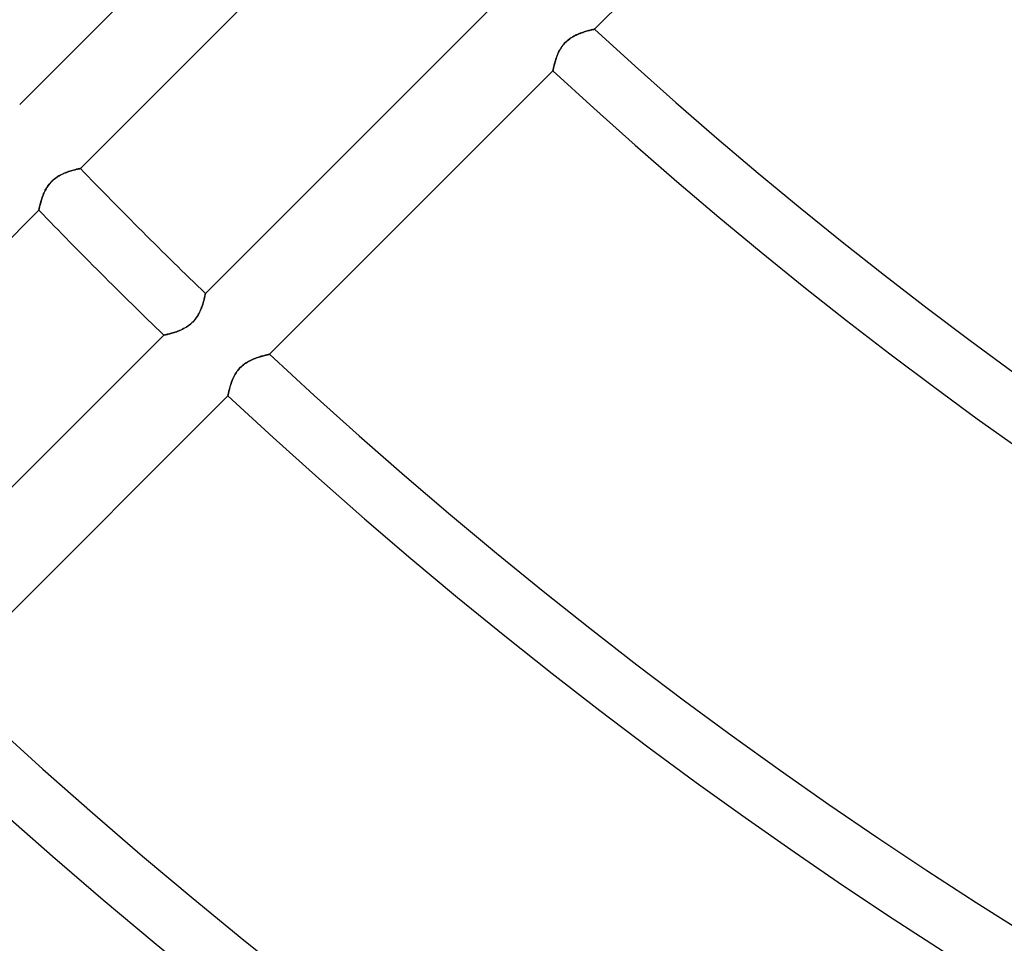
# Model space of a CAD drawing. Header units: millimetres. Extents: x -215 to 215, y -215 to 215.
# Tile 8 of 57: x -97 to -71, y -113 to -88. Entities that reach past the tile are written whole.
import ezdxf

# ---------------------------------------------------------------- set-up
doc = ezdxf.new("R2010")
doc.units = ezdxf.units.MM
doc.layers.add('MAIN-1', color=7, linetype='Continuous')
doc.layers.add('MAIN-2', color=7, linetype='Continuous')

msp = doc.modelspace()

# ---------------------------------------------------------------- linework, layer by layer
at = {"layer": 'MAIN-1'}
for p, q in [((-81.862, -88.586), (-74.234, -80.958)), ((-89.708, -82.983), (-97.334, -90.61)), ((-95.698, -92.336), (-88.076, -84.713)), ((-84.713, -88.076), (-92.336, -95.698)), ((-82.428, -88.779), (-82.392, -88.76)), ((-82.392, -88.76), (-82.357, -88.743)), ((-82.357, -88.743), (-82.322, -88.727)), ((-82.322, -88.727), (-82.286, -88.712)), ((-82.286, -88.712), (-82.251, -88.698)), ((-82.251, -88.698), (-82.217, -88.685)), ((-82.217, -88.685), (-82.183, -88.673)), ((-82.183, -88.673), (-82.15, -88.662)), ((-82.15, -88.662), (-82.117, -88.651)), ((-82.117, -88.651), (-82.086, -88.642)), ((-82.086, -88.642), (-82.056, -88.633)), ((-82.056, -88.633), (-82.028, -88.626)), ((-82.028, -88.626), (-82.001, -88.619)), ((-82.001, -88.619), (-81.976, -88.612)), ((-81.976, -88.612), (-81.953, -88.607)), ((-81.953, -88.607), (-81.933, -88.602)), ((-81.933, -88.602), (-81.914, -88.598)), ((-81.914, -88.598), (-81.899, -88.594)), ((-81.899, -88.594), (-81.885, -88.591)), ((-81.885, -88.591), (-81.875, -88.589)), ((-81.875, -88.589), (-81.868, -88.587)), ((-81.868, -88.587), (-81.863, -88.586)), ((-81.863, -88.586), (-81.862, -88.586)), ((-82.739, -89.052), (-82.714, -89.019)), ((-82.714, -89.019), (-82.687, -88.987)), ((-82.687, -88.987), (-82.659, -88.956)), ((-82.659, -88.956), (-82.629, -88.926)), ((-82.629, -88.926), (-82.598, -88.898)), ((-82.598, -88.898), (-82.566, -88.871)), ((-82.566, -88.871), (-82.532, -88.845)), ((-82.532, -88.845), (-82.498, -88.822)), ((-82.498, -88.822), (-82.463, -88.8)), ((-82.463, -88.8), (-82.428, -88.779)), ((-82.883, -89.33), (-82.87, -89.296)), ((-82.87, -89.296), (-82.855, -89.261)), ((-82.855, -89.261), (-82.84, -89.226)), ((-82.84, -89.226), (-82.823, -89.191)), ((-82.823, -89.191), (-82.804, -89.156)), ((-82.804, -89.156), (-82.784, -89.121)), ((-82.784, -89.121), (-82.763, -89.087)), ((-82.763, -89.087), (-82.739, -89.052)), ((-82.955, -89.575), (-82.949, -89.549)), ((-82.949, -89.549), (-82.942, -89.521)), ((-82.942, -89.521), (-82.934, -89.492)), ((-82.934, -89.492), (-82.926, -89.462)), ((-82.926, -89.462), (-82.917, -89.43)), ((-82.917, -89.43), (-82.906, -89.397)), ((-82.906, -89.397), (-82.895, -89.364)), ((-82.895, -89.364), (-82.883, -89.33)), ((-90.61, -97.334), (-82.983, -89.708)), ((-82.983, -89.706), (-82.982, -89.702)), ((-82.983, -89.708), (-82.983, -89.706)), ((-82.982, -89.702), (-82.981, -89.695)), ((-82.981, -89.695), (-82.979, -89.685)), ((-82.979, -89.685), (-82.976, -89.673)), ((-82.976, -89.673), (-82.973, -89.658)), ((-82.973, -89.658), (-82.97, -89.64)), ((-82.97, -89.64), (-82.966, -89.621)), ((-82.966, -89.621), (-82.961, -89.599)), ((-82.961, -89.599), (-82.955, -89.575)), ((-96.177, -92.48), (-96.144, -92.465)), ((-96.144, -92.465), (-96.111, -92.451)), ((-96.111, -92.451), (-96.078, -92.439)), ((-96.078, -92.439), (-96.046, -92.427)), ((-96.046, -92.427), (-96.014, -92.416)), ((-96.014, -92.416), (-95.983, -92.406)), ((-95.983, -92.406), (-95.953, -92.397)), ((-95.953, -92.397), (-95.924, -92.389)), ((-95.924, -92.389), (-95.896, -92.381)), ((-95.896, -92.381), (-95.869, -92.374)), ((-95.869, -92.374), (-95.844, -92.368)), ((-95.844, -92.368), (-95.82, -92.362)), ((-95.82, -92.362), (-95.798, -92.357)), ((-95.798, -92.357), (-95.778, -92.352)), ((-95.778, -92.352), (-95.76, -92.348)), ((-95.76, -92.348), (-95.744, -92.345)), ((-95.744, -92.345), (-95.73, -92.342)), ((-95.73, -92.342), (-95.719, -92.34)), ((-95.719, -92.34), (-95.71, -92.338)), ((-95.71, -92.338), (-95.703, -92.337)), ((-95.703, -92.337), (-95.7, -92.336)), ((-95.7, -92.336), (-95.698, -92.336)), ((-96.541, -92.761), (-96.517, -92.73)), ((-96.517, -92.73), (-96.49, -92.701)), ((-96.49, -92.701), (-96.463, -92.673)), ((-96.463, -92.673), (-96.434, -92.646)), ((-96.434, -92.646), (-96.404, -92.62)), ((-96.404, -92.62), (-96.373, -92.596)), ((-96.373, -92.596), (-96.341, -92.573)), ((-96.341, -92.573), (-96.309, -92.551)), ((-96.309, -92.551), (-96.276, -92.531)), ((-96.276, -92.531), (-96.243, -92.513)), ((-96.243, -92.513), (-96.21, -92.496)), ((-96.21, -92.496), (-96.177, -92.48)), ((-96.691, -93.021), (-96.677, -92.988)), ((-96.677, -92.988), (-96.661, -92.955)), ((-96.661, -92.955), (-96.645, -92.922)), ((-96.645, -92.922), (-96.627, -92.889)), ((-96.627, -92.889), (-96.608, -92.857)), ((-96.608, -92.857), (-96.587, -92.824)), ((-96.587, -92.824), (-96.565, -92.792)), ((-96.565, -92.792), (-96.541, -92.761)), ((-96.78, -93.29), (-96.773, -93.264)), ((-96.773, -93.264), (-96.766, -93.236)), ((-96.766, -93.236), (-96.757, -93.208)), ((-96.757, -93.208), (-96.748, -93.178)), ((-96.748, -93.178), (-96.738, -93.148)), ((-96.738, -93.148), (-96.728, -93.117)), ((-96.728, -93.117), (-96.716, -93.085)), ((-96.716, -93.085), (-96.704, -93.053)), ((-96.704, -93.053), (-96.691, -93.021)), ((-104.441, -101.079), (-96.819, -93.457)), ((-96.819, -93.456), (-96.818, -93.452)), ((-96.819, -93.457), (-96.819, -93.456)), ((-96.818, -93.452), (-96.817, -93.446)), ((-96.817, -93.446), (-96.815, -93.437)), ((-96.815, -93.437), (-96.813, -93.426)), ((-96.813, -93.426), (-96.81, -93.412)), ((-96.81, -93.412), (-96.806, -93.397)), ((-96.806, -93.397), (-96.802, -93.379)), ((-96.802, -93.379), (-96.798, -93.36)), ((-96.798, -93.36), (-96.793, -93.338)), ((-96.793, -93.338), (-96.787, -93.315)), ((-96.787, -93.315), (-96.78, -93.29)), ((-92.386, -95.915), (-92.396, -95.948)), ((-92.378, -95.883), (-92.386, -95.915)), ((-92.37, -95.854), (-92.378, -95.883)), ((-92.363, -95.826), (-92.37, -95.854)), ((-92.357, -95.801), (-92.363, -95.826)), ((-92.352, -95.778), (-92.357, -95.801)), ((-92.348, -95.757), (-92.352, -95.778)), ((-92.344, -95.739), (-92.348, -95.757)), ((-92.341, -95.725), (-92.344, -95.739)), ((-92.339, -95.713), (-92.341, -95.725)), ((-92.337, -95.705), (-92.339, -95.713)), ((-92.336, -95.7), (-92.337, -95.705)), ((-92.336, -95.698), (-92.336, -95.7)), ((-92.475, -96.166), (-92.493, -96.204)), ((-92.458, -96.128), (-92.475, -96.166)), ((-92.444, -96.091), (-92.458, -96.128)), ((-92.43, -96.054), (-92.444, -96.091)), ((-92.417, -96.018), (-92.43, -96.054)), ((-92.406, -95.982), (-92.417, -96.018)), ((-92.396, -95.948), (-92.406, -95.982)), ((-92.639, -96.427), (-92.67, -96.46)), ((-92.61, -96.392), (-92.639, -96.427)), ((-92.582, -96.355), (-92.61, -96.392)), ((-92.557, -96.318), (-92.582, -96.355)), ((-92.534, -96.28), (-92.557, -96.318)), ((-92.512, -96.242), (-92.534, -96.28)), ((-92.493, -96.204), (-92.512, -96.242)), ((-93.075, -96.713), (-93.112, -96.726)), ((-93.038, -96.698), (-93.075, -96.713)), ((-93, -96.682), (-93.038, -96.698)), ((-92.962, -96.664), (-93, -96.682)), ((-92.923, -96.645), (-92.962, -96.664)), ((-92.885, -96.624), (-92.923, -96.645)), ((-92.847, -96.602), (-92.885, -96.624)), ((-92.809, -96.577), (-92.847, -96.602)), ((-92.773, -96.551), (-92.809, -96.577)), ((-92.737, -96.522), (-92.773, -96.551)), ((-92.702, -96.492), (-92.737, -96.522)), ((-92.67, -96.46), (-92.702, -96.492)), ((-93.457, -96.819), (-101.079, -104.441)), ((-93.455, -96.819), (-93.457, -96.819)), ((-93.45, -96.818), (-93.455, -96.819)), ((-93.442, -96.816), (-93.45, -96.818)), ((-93.431, -96.814), (-93.442, -96.816)), ((-93.417, -96.811), (-93.431, -96.814)), ((-93.4, -96.807), (-93.417, -96.811)), ((-93.38, -96.802), (-93.4, -96.807)), ((-93.358, -96.797), (-93.38, -96.802)), ((-93.333, -96.791), (-93.358, -96.797)), ((-93.307, -96.785), (-93.333, -96.791)), ((-93.278, -96.777), (-93.307, -96.785)), ((-93.248, -96.769), (-93.278, -96.777)), ((-93.216, -96.76), (-93.248, -96.769)), ((-93.182, -96.75), (-93.216, -96.76)), ((-93.148, -96.738), (-93.182, -96.75)), ((-93.112, -96.726), (-93.148, -96.738)), ((-91.175, -97.527), (-91.14, -97.508)), ((-91.14, -97.508), (-91.105, -97.491)), ((-91.105, -97.491), (-91.07, -97.474)), ((-91.07, -97.474), (-91.034, -97.459)), ((-91.034, -97.459), (-90.999, -97.445)), ((-90.999, -97.445), (-90.965, -97.432)), ((-90.965, -97.432), (-90.931, -97.42)), ((-90.931, -97.42), (-90.898, -97.409)), ((-90.898, -97.409), (-90.865, -97.399)), ((-90.865, -97.399), (-90.834, -97.39)), ((-90.834, -97.39), (-90.804, -97.381)), ((-90.804, -97.381), (-90.776, -97.374)), ((-90.776, -97.374), (-90.749, -97.367)), ((-90.749, -97.367), (-90.724, -97.36)), ((-90.724, -97.36), (-90.701, -97.355)), ((-90.701, -97.355), (-90.681, -97.35)), ((-90.681, -97.35), (-90.662, -97.346)), ((-90.662, -97.346), (-90.647, -97.342)), ((-90.647, -97.342), (-90.634, -97.339)), ((-90.634, -97.339), (-90.623, -97.337)), ((-90.623, -97.337), (-90.616, -97.336)), ((-90.616, -97.336), (-90.611, -97.335)), ((-90.611, -97.335), (-90.61, -97.334)), ((-91.487, -97.8), (-91.462, -97.767)), ((-91.462, -97.767), (-91.435, -97.734)), ((-91.435, -97.734), (-91.407, -97.703)), ((-91.407, -97.703), (-91.377, -97.674)), ((-91.377, -97.674), (-91.346, -97.645)), ((-91.346, -97.645), (-91.313, -97.619)), ((-91.313, -97.619), (-91.28, -97.593)), ((-91.28, -97.593), (-91.245, -97.57)), ((-91.245, -97.57), (-91.211, -97.548)), ((-91.211, -97.548), (-91.175, -97.527)), ((-91.617, -98.044), (-91.603, -98.009)), ((-91.603, -98.009), (-91.587, -97.974)), ((-91.587, -97.974), (-91.57, -97.939)), ((-91.57, -97.939), (-91.552, -97.904)), ((-91.552, -97.904), (-91.532, -97.869)), ((-91.532, -97.869), (-91.51, -97.835)), ((-91.51, -97.835), (-91.487, -97.8)), ((-91.703, -98.323), (-91.697, -98.297)), ((-91.697, -98.297), (-91.69, -98.269)), ((-91.69, -98.269), (-91.682, -98.24)), ((-91.682, -98.24), (-91.674, -98.21)), ((-91.674, -98.21), (-91.664, -98.178)), ((-91.664, -98.178), (-91.654, -98.145)), ((-91.654, -98.145), (-91.643, -98.112)), ((-91.643, -98.112), (-91.631, -98.078)), ((-91.631, -98.078), (-91.617, -98.044)), ((-99.357, -106.081), (-91.731, -98.456)), ((-91.731, -98.454), (-91.73, -98.45)), ((-91.731, -98.456), (-91.731, -98.454)), ((-91.73, -98.45), (-91.729, -98.443)), ((-91.729, -98.443), (-91.727, -98.433)), ((-91.727, -98.433), (-91.724, -98.421)), ((-91.724, -98.421), (-91.721, -98.406)), ((-91.721, -98.406), (-91.718, -98.388)), ((-91.718, -98.388), (-91.714, -98.369)), ((-91.714, -98.369), (-91.709, -98.347)), ((-91.709, -98.347), (-91.703, -98.323))]:
    msp.add_line(p, q, dxfattribs=at)
for radius, start, end in [(108.255, 227.51749, 312.48255), (109.841, 227.48111, 312.51887), (120.618, 227.25932, 312.74072), (122.204, 227.22998, 312.77006), (132.982, 223.97558, 226.02442), (134.566, 223.98767, 226.01233), (132.982, 227.04915, 312.95083), (134.566, 227.02503, 312.975), (145.345, 226.8748, 313.12523), (146.929, 226.85458, 313.14546)]:
    msp.add_arc((0, 0), radius, start, end, dxfattribs=at)
for centre, major_axis, start_param, end_param in [((28.187, 38.296), (118.691, 163.364), 3.020724, 3.141593), ((27.711, 38.642), (-118.691, -163.364), -0.117327, 0)]:
    msp.add_ellipse(centre, major_axis=major_axis, ratio=0.809017, start_param=start_param, end_param=end_param, dxfattribs=at)
at = {"layer": 'MAIN-2'}
for p, q in [((-82.389, -88.759), (-82.425, -88.778)), ((-82.354, -88.741), (-82.389, -88.759)), ((-82.318, -88.725), (-82.354, -88.741)), ((-82.283, -88.71), (-82.318, -88.725)), ((-82.248, -88.696), (-82.283, -88.71)), ((-82.214, -88.684), (-82.248, -88.696)), ((-82.18, -88.672), (-82.214, -88.684)), ((-82.147, -88.661), (-82.18, -88.672)), ((-82.115, -88.651), (-82.147, -88.661)), ((-82.084, -88.641), (-82.115, -88.651)), ((-82.054, -88.633), (-82.084, -88.641)), ((-82.026, -88.625), (-82.054, -88.633)), ((-81.999, -88.618), (-82.026, -88.625)), ((-81.975, -88.612), (-81.999, -88.618)), ((-81.952, -88.607), (-81.975, -88.612)), ((-81.932, -88.602), (-81.952, -88.607)), ((-81.914, -88.598), (-81.932, -88.602)), ((-81.898, -88.594), (-81.914, -88.598)), ((-81.885, -88.591), (-81.898, -88.594)), ((-81.875, -88.589), (-81.885, -88.591)), ((-81.868, -88.587), (-81.875, -88.589)), ((-81.863, -88.586), (-81.868, -88.587)), ((-81.862, -88.586), (-81.863, -88.586)), ((-82.715, -89.02), (-82.74, -89.054)), ((-82.687, -88.987), (-82.715, -89.02)), ((-82.659, -88.955), (-82.687, -88.987)), ((-82.628, -88.925), (-82.659, -88.955)), ((-82.597, -88.897), (-82.628, -88.925)), ((-82.564, -88.87), (-82.597, -88.897)), ((-82.53, -88.844), (-82.564, -88.87)), ((-82.495, -88.82), (-82.53, -88.844)), ((-82.46, -88.798), (-82.495, -88.82)), ((-82.425, -88.778), (-82.46, -88.798)), ((-82.858, -89.267), (-82.872, -89.302)), ((-82.842, -89.231), (-82.858, -89.267)), ((-82.825, -89.195), (-82.842, -89.231)), ((-82.806, -89.16), (-82.825, -89.195)), ((-82.786, -89.124), (-82.806, -89.16)), ((-82.764, -89.089), (-82.786, -89.124)), ((-82.74, -89.054), (-82.764, -89.089)), ((-82.95, -89.552), (-82.956, -89.577)), ((-82.943, -89.525), (-82.95, -89.552)), ((-82.936, -89.497), (-82.943, -89.525)), ((-82.928, -89.467), (-82.936, -89.497)), ((-82.918, -89.436), (-82.928, -89.467)), ((-82.908, -89.404), (-82.918, -89.436)), ((-82.897, -89.371), (-82.908, -89.404)), ((-82.885, -89.337), (-82.897, -89.371)), ((-82.872, -89.302), (-82.885, -89.337)), ((-82.982, -89.702), (-82.983, -89.706)), ((-82.983, -89.706), (-82.983, -89.708)), ((-82.981, -89.695), (-82.982, -89.702)), ((-82.979, -89.686), (-82.981, -89.695)), ((-82.977, -89.673), (-82.979, -89.686)), ((-82.974, -89.659), (-82.977, -89.673)), ((-82.97, -89.641), (-82.974, -89.659)), ((-82.966, -89.622), (-82.97, -89.641)), ((-82.961, -89.601), (-82.966, -89.622)), ((-82.956, -89.577), (-82.961, -89.601)), ((-96.166, -92.475), (-96.204, -92.493)), ((-96.128, -92.458), (-96.166, -92.475)), ((-96.091, -92.444), (-96.128, -92.458)), ((-96.054, -92.43), (-96.091, -92.444)), ((-96.018, -92.417), (-96.054, -92.43)), ((-95.982, -92.406), (-96.018, -92.417)), ((-95.948, -92.396), (-95.982, -92.406)), ((-95.915, -92.386), (-95.948, -92.396)), ((-95.883, -92.378), (-95.915, -92.386)), ((-95.854, -92.37), (-95.883, -92.378)), ((-95.826, -92.363), (-95.854, -92.37)), ((-95.801, -92.357), (-95.826, -92.363)), ((-95.778, -92.352), (-95.801, -92.357)), ((-95.757, -92.348), (-95.778, -92.352)), ((-95.739, -92.344), (-95.757, -92.348)), ((-95.725, -92.341), (-95.739, -92.344)), ((-95.713, -92.339), (-95.725, -92.341)), ((-95.705, -92.337), (-95.713, -92.339)), ((-95.7, -92.336), (-95.705, -92.337)), ((-95.698, -92.336), (-95.7, -92.336)), ((-96.522, -92.737), (-96.551, -92.773)), ((-96.492, -92.702), (-96.522, -92.737)), ((-96.46, -92.67), (-96.492, -92.702)), ((-96.427, -92.639), (-96.46, -92.67)), ((-96.392, -92.61), (-96.427, -92.639)), ((-96.355, -92.582), (-96.392, -92.61)), ((-96.318, -92.557), (-96.355, -92.582)), ((-96.28, -92.534), (-96.318, -92.557)), ((-96.242, -92.512), (-96.28, -92.534)), ((-96.204, -92.493), (-96.242, -92.512)), ((-96.682, -93), (-96.698, -93.038)), ((-96.664, -92.962), (-96.682, -93)), ((-96.645, -92.923), (-96.664, -92.962)), ((-96.624, -92.885), (-96.645, -92.923)), ((-96.602, -92.847), (-96.624, -92.885)), ((-96.577, -92.809), (-96.602, -92.847)), ((-96.551, -92.773), (-96.577, -92.809)), ((-96.769, -93.248), (-96.777, -93.278)), ((-96.76, -93.216), (-96.769, -93.248)), ((-96.75, -93.182), (-96.76, -93.216)), ((-96.738, -93.148), (-96.75, -93.182)), ((-96.726, -93.112), (-96.738, -93.148)), ((-96.713, -93.075), (-96.726, -93.112)), ((-96.698, -93.038), (-96.713, -93.075)), ((-96.818, -93.45), (-96.819, -93.455)), ((-96.819, -93.455), (-96.819, -93.457)), ((-96.816, -93.442), (-96.818, -93.45)), ((-96.814, -93.431), (-96.816, -93.442)), ((-96.811, -93.417), (-96.814, -93.431)), ((-96.807, -93.4), (-96.811, -93.417)), ((-96.802, -93.38), (-96.807, -93.4)), ((-96.797, -93.358), (-96.802, -93.38)), ((-96.791, -93.333), (-96.797, -93.358)), ((-96.785, -93.307), (-96.791, -93.333)), ((-96.777, -93.278), (-96.785, -93.307)), ((-92.389, -95.924), (-92.381, -95.896)), ((-92.381, -95.896), (-92.374, -95.869)), ((-92.374, -95.869), (-92.368, -95.844)), ((-92.368, -95.844), (-92.362, -95.82)), ((-92.362, -95.82), (-92.357, -95.798)), ((-92.357, -95.798), (-92.352, -95.778)), ((-92.352, -95.778), (-92.348, -95.76)), ((-92.348, -95.76), (-92.345, -95.744)), ((-92.345, -95.744), (-92.342, -95.73)), ((-92.342, -95.73), (-92.34, -95.719)), ((-92.34, -95.719), (-92.338, -95.71)), ((-92.338, -95.71), (-92.337, -95.703)), ((-92.337, -95.703), (-92.336, -95.7)), ((-92.336, -95.7), (-92.336, -95.698)), ((-92.496, -96.21), (-92.48, -96.177)), ((-92.48, -96.177), (-92.465, -96.144)), ((-92.465, -96.144), (-92.451, -96.111)), ((-92.451, -96.111), (-92.439, -96.078)), ((-92.439, -96.078), (-92.427, -96.046)), ((-92.427, -96.046), (-92.416, -96.014)), ((-92.416, -96.014), (-92.406, -95.983)), ((-92.406, -95.983), (-92.397, -95.953)), ((-92.397, -95.953), (-92.389, -95.924)), ((-92.673, -96.463), (-92.646, -96.434)), ((-92.646, -96.434), (-92.62, -96.404)), ((-92.62, -96.404), (-92.596, -96.373)), ((-92.596, -96.373), (-92.573, -96.341)), ((-92.573, -96.341), (-92.551, -96.309)), ((-92.551, -96.309), (-92.531, -96.276)), ((-92.531, -96.276), (-92.513, -96.243)), ((-92.513, -96.243), (-92.496, -96.21)), ((-93.117, -96.728), (-93.085, -96.716)), ((-93.085, -96.716), (-93.053, -96.704)), ((-93.053, -96.704), (-93.021, -96.691)), ((-93.021, -96.691), (-92.988, -96.677)), ((-92.988, -96.677), (-92.955, -96.661)), ((-92.955, -96.661), (-92.922, -96.645)), ((-92.922, -96.645), (-92.889, -96.627)), ((-92.889, -96.627), (-92.857, -96.608)), ((-92.857, -96.608), (-92.824, -96.587)), ((-92.824, -96.587), (-92.792, -96.565)), ((-92.792, -96.565), (-92.761, -96.541)), ((-92.761, -96.541), (-92.73, -96.517)), ((-92.73, -96.517), (-92.701, -96.49)), ((-92.701, -96.49), (-92.673, -96.463)), ((-93.457, -96.819), (-93.456, -96.819)), ((-93.456, -96.819), (-93.452, -96.818)), ((-93.452, -96.818), (-93.446, -96.817)), ((-93.446, -96.817), (-93.437, -96.815)), ((-93.437, -96.815), (-93.426, -96.813)), ((-93.426, -96.813), (-93.412, -96.81)), ((-93.412, -96.81), (-93.397, -96.806)), ((-93.397, -96.806), (-93.379, -96.802)), ((-93.379, -96.802), (-93.36, -96.798)), ((-93.36, -96.798), (-93.338, -96.793)), ((-93.338, -96.793), (-93.315, -96.787)), ((-93.315, -96.787), (-93.29, -96.78)), ((-93.29, -96.78), (-93.264, -96.773)), ((-93.264, -96.773), (-93.236, -96.766)), ((-93.236, -96.766), (-93.208, -96.757)), ((-93.208, -96.757), (-93.178, -96.748)), ((-93.178, -96.748), (-93.148, -96.738)), ((-93.148, -96.738), (-93.117, -96.728)), ((-91.137, -97.507), (-91.173, -97.526)), ((-91.101, -97.489), (-91.137, -97.507)), ((-91.066, -97.473), (-91.101, -97.489)), ((-91.031, -97.458), (-91.066, -97.473)), ((-90.996, -97.444), (-91.031, -97.458)), ((-90.962, -97.431), (-90.996, -97.444)), ((-90.928, -97.42), (-90.962, -97.431)), ((-90.895, -97.409), (-90.928, -97.42)), ((-90.863, -97.399), (-90.895, -97.409)), ((-90.832, -97.389), (-90.863, -97.399)), ((-90.802, -97.381), (-90.832, -97.389)), ((-90.774, -97.373), (-90.802, -97.381)), ((-90.748, -97.366), (-90.774, -97.373)), ((-90.723, -97.36), (-90.748, -97.366)), ((-90.7, -97.355), (-90.723, -97.36)), ((-90.68, -97.35), (-90.7, -97.355)), ((-90.662, -97.346), (-90.68, -97.35)), ((-90.646, -97.342), (-90.662, -97.346)), ((-90.633, -97.339), (-90.646, -97.342)), ((-90.623, -97.337), (-90.633, -97.339)), ((-90.616, -97.336), (-90.623, -97.337)), ((-90.611, -97.335), (-90.616, -97.336)), ((-90.61, -97.334), (-90.611, -97.335)), ((-91.462, -97.768), (-91.488, -97.802)), ((-91.435, -97.735), (-91.462, -97.768)), ((-91.406, -97.703), (-91.435, -97.735)), ((-91.376, -97.673), (-91.406, -97.703)), ((-91.345, -97.645), (-91.376, -97.673)), ((-91.312, -97.618), (-91.345, -97.645)), ((-91.278, -97.592), (-91.312, -97.618)), ((-91.243, -97.568), (-91.278, -97.592)), ((-91.208, -97.546), (-91.243, -97.568)), ((-91.173, -97.526), (-91.208, -97.546)), ((-91.605, -98.015), (-91.62, -98.05)), ((-91.59, -97.979), (-91.605, -98.015)), ((-91.572, -97.943), (-91.59, -97.979)), ((-91.554, -97.907), (-91.572, -97.943)), ((-91.534, -97.872), (-91.554, -97.907)), ((-91.512, -97.837), (-91.534, -97.872)), ((-91.488, -97.802), (-91.512, -97.837)), ((-91.698, -98.3), (-91.704, -98.325)), ((-91.691, -98.273), (-91.698, -98.3)), ((-91.684, -98.245), (-91.691, -98.273)), ((-91.675, -98.215), (-91.684, -98.245)), ((-91.666, -98.184), (-91.675, -98.215)), ((-91.656, -98.152), (-91.666, -98.184)), ((-91.645, -98.119), (-91.656, -98.152)), ((-91.633, -98.085), (-91.645, -98.119)), ((-91.62, -98.05), (-91.633, -98.085)), ((-91.73, -98.45), (-91.731, -98.454)), ((-91.731, -98.454), (-91.731, -98.456)), ((-91.729, -98.443), (-91.73, -98.45)), ((-91.727, -98.434), (-91.729, -98.443)), ((-91.724, -98.421), (-91.727, -98.434)), ((-91.721, -98.407), (-91.724, -98.421)), ((-91.718, -98.389), (-91.721, -98.407)), ((-91.714, -98.37), (-91.718, -98.389)), ((-91.709, -98.349), (-91.714, -98.37)), ((-91.704, -98.325), (-91.709, -98.349))]:
    msp.add_line(p, q, dxfattribs=at)
for radius, end in [(165, 0), (159.5, 270.00002), (158.5, 270.00002)]:
    msp.add_arc((0, 0), radius, 179.99998, end, dxfattribs=at)

doc.saveas('drawing.dxf')
